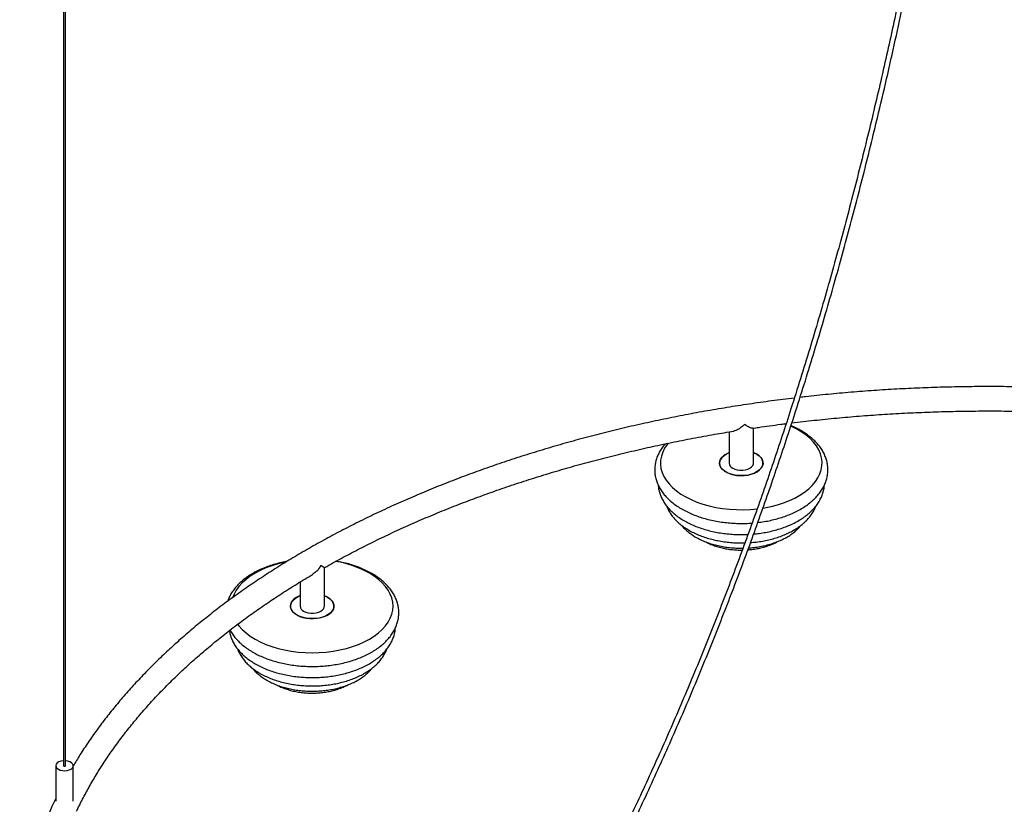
# Paper-space layout '_Isométrica' of a CAD drawing. Header units: millimetres. Extents: x -1454 to -292, y -678 to 811.
# Tile 2 of 5: x -1430 to -864, y -210 to 240. Entities that reach past the tile are written whole.
import ezdxf

# ---------------------------------------------------------------- set-up
doc = ezdxf.new("R2010")
doc.units = ezdxf.units.MM

psp = doc.layouts.new('_Isométrica')

# ---------------------------------------------------------------- linework, layer by layer
at = {"color": 7, "linetype": 'Continuous', "lineweight": 25}
for p, q in [((-1404.52, 629.33), (-1404.52, -188.17)), ((-1403.52, -188.17), (-1403.52, 629.33)), ((-1008.11, -14.28), (-1008.11, 5.81)), ((-1022.11, 3.62), (-1022.11, -14.28)), ((-1254.67, -96.46), (-1254.67, -74.34)), ((-1268.67, -82.65), (-1268.67, -96.46)), ((-1409.02, -188.17), (-1409.02, -208.53)), ((-1399.02, -208.53), (-1399.02, -188.17))]:
    psp.add_line(p, q, dxfattribs=at)
at = {"color": 7, "linetype": 'Continuous', "lineweight": 25, "flags": 128}
for points in [[(-1002.66, -40.12), (-1001.87, -39.98), (-998.04, -39.22), (-994.34, -38.27), (-990.8, -37.13), (-987.44, -35.82), (-984.3, -34.35), (-981.39, -32.72), (-978.73, -30.95), (-976.35, -29.06), (-974.27, -27.05), (-972.5, -24.95), (-971.05, -22.76), (-969.94, -20.51), (-969.17, -18.22), (-968.75, -15.89), (-968.68, -13.55), (-968.97, -11.22), (-969.61, -8.91), (-970.59, -6.64), (-971.92, -4.43), (-973.57, -2.29), (-975.54, -0.25), (-977.81, 1.69), (-980.36, 3.51), (-983.18, 5.19), (-986.24, 6.72), (-986.65, 6.9)], [(-989.47, 8.07), (-989.52, 8.09), (-990.16, 8.33)], [(-1057.1, -2.81), (-1057.73, -3.62), (-1059.18, -5.8), (-1060.29, -8.05), (-1061.06, -10.35), (-1061.48, -12.68), (-1061.55, -15.02), (-1061.26, -17.35), (-1060.62, -19.66), (-1059.64, -21.93), (-1058.31, -24.14), (-1056.66, -26.27), (-1054.69, -28.32), (-1052.42, -30.26), (-1049.87, -32.07), (-1047.05, -33.75), (-1043.99, -35.29), (-1040.71, -36.66), (-1037.23, -37.86), (-1033.59, -38.89), (-1029.8, -39.72), (-1025.91, -40.36), (-1021.93, -40.81), (-1017.9, -41.05), (-1013.85, -41.09), (-1009.8, -40.92), (-1005.94, -40.57)], [(-1022.11, -8.3), (-1023.47, -8.92), (-1024.92, -9.81), (-1026.09, -10.83), (-1026.95, -11.95), (-1027.46, -13.14), (-1027.61, -14.36), (-1027.41, -15.58), (-1026.86, -16.76), (-1025.96, -17.87), (-1024.76, -18.88), (-1023.27, -19.75), (-1021.55, -20.47), (-1019.65, -21.01), (-1017.62, -21.35), (-1015.51, -21.5), (-1013.39, -21.43), (-1011.33, -21.16), (-1009.37, -20.69), (-1007.57, -20.04), (-1006, -19.22), (-1004.68, -18.26), (-1004.68, -18.26)], [(-1006.28, -9.18), (-1004.91, -10.12), (-1003.84, -11.17), (-1003.09, -12.32), (-1002.69, -13.52), (-1002.64, -14.74), (-1002.95, -15.95), (-1003.62, -17.12), (-1004.61, -18.2), (-1005.91, -19.16), (-1007.47, -19.99), (-1009.25, -20.66), (-1011.2, -21.14), (-1013.26, -21.42), (-1015.38, -21.5), (-1017.49, -21.37), (-1019.53, -21.03), (-1021.44, -20.51), (-1023.17, -19.8), (-1024.67, -18.93), (-1025.9, -17.94), (-1026.81, -16.83), (-1027.39, -15.65), (-1027.61, -14.44), (-1027.48, -13.21), (-1026.99, -12.02), (-1026.15, -10.9), (-1025, -9.87), (-1023.57, -8.97), (-1022.11, -8.3)], [(-1004.68, -18.26), (-1003.67, -17.18), (-1002.99, -16.03), (-1002.65, -14.82), (-1002.67, -13.59), (-1003.05, -12.39), (-1003.78, -11.24), (-1004.83, -10.18), (-1006.18, -9.23), (-1007.79, -8.44), (-1008.11, -8.3)], [(-1008.11, -8.3), (-1007.9, -8.39), (-1006.28, -9.18)], [(-1020.06, -17.14), (-1018.84, -17.7), (-1017.43, -18.1), (-1015.9, -18.3), (-1014.33, -18.3), (-1012.8, -18.1), (-1011.39, -17.7), (-1010.17, -17.14), (-1009.19, -16.43), (-1008.51, -15.62), (-1008.16, -14.74), (-1008.11, -14.28)], [(-1276.91, -71.13), (-1277.56, -71.26), (-1281.3, -72.16), (-1284.9, -73.24), (-1288.32, -74.5), (-1291.53, -75.92), (-1294.52, -77.5), (-1297.26, -79.22), (-1299.72, -81.08), (-1301.9, -83.05), (-1303.77, -85.13), (-1305.32, -87.29), (-1306.54, -89.52), (-1307.29, -91.4)], [(-1304.51, -106.82), (-1303.77, -107.79), (-1301.9, -109.87), (-1299.72, -111.84), (-1297.26, -113.7), (-1294.52, -115.42), (-1291.53, -117), (-1288.32, -118.43), (-1284.9, -119.68), (-1281.3, -120.76), (-1277.56, -121.66), (-1273.7, -122.36), (-1269.74, -122.87), (-1265.72, -123.17), (-1261.67, -123.27), (-1257.62, -123.17), (-1253.61, -122.87), (-1249.65, -122.36), (-1245.79, -121.66), (-1242.04, -120.76), (-1238.45, -119.68), (-1235.03, -118.43), (-1231.82, -117), (-1228.83, -115.42), (-1226.09, -113.7), (-1223.62, -111.84), (-1221.45, -109.87), (-1219.58, -107.79), (-1218.03, -105.63), (-1216.81, -103.4), (-1215.93, -101.12), (-1215.4, -98.8), (-1215.22, -96.46), (-1215.4, -94.12), (-1215.93, -91.8), (-1216.81, -89.52), (-1218.03, -87.29), (-1219.58, -85.13), (-1221.45, -83.05), (-1223.62, -81.08), (-1226.09, -79.22), (-1228.83, -77.5), (-1228.83, -77.5)], [(-1252.83, -91.36), (-1251.47, -92.29), (-1250.39, -93.35), (-1249.65, -94.49), (-1249.24, -95.7), (-1249.2, -96.92), (-1249.51, -98.13), (-1250.18, -99.29), (-1251.17, -100.37), (-1252.47, -101.34), (-1254.03, -102.17), (-1255.81, -102.83), (-1257.76, -103.31), (-1259.82, -103.6), (-1261.94, -103.67), (-1264.05, -103.55), (-1266.09, -103.21), (-1268, -102.68), (-1269.73, -101.98), (-1271.23, -101.11), (-1272.45, -100.11), (-1273.37, -99.01), (-1273.95, -97.83), (-1274.17, -96.61), (-1274.04, -95.39), (-1273.54, -94.2), (-1272.71, -93.08), (-1271.56, -92.05), (-1270.13, -91.15), (-1268.67, -90.48)], [(-1268.67, -90.48), (-1269.32, -90.75), (-1270.88, -91.58), (-1272.18, -92.55), (-1273.17, -93.63), (-1273.83, -94.79), (-1274.15, -96), (-1274.1, -97.22), (-1273.7, -98.43), (-1272.95, -99.57), (-1271.88, -100.63), (-1270.51, -101.56)], [(-1270.51, -101.56), (-1268.89, -102.35), (-1267.06, -102.97), (-1265.08, -103.4), (-1263, -103.64), (-1260.88, -103.66), (-1258.78, -103.48), (-1256.77, -103.1), (-1254.89, -102.52), (-1253.22, -101.77), (-1251.78, -100.87), (-1250.63, -99.85), (-1249.8, -98.72), (-1249.31, -97.53), (-1249.18, -96.31), (-1249.4, -95.09), (-1249.98, -93.91), (-1250.89, -92.81), (-1252.12, -91.81), (-1253.62, -90.94), (-1254.67, -90.48)], [(-1254.67, -90.48), (-1254.46, -90.57), (-1252.83, -91.36)], [(-1266.62, -99.32), (-1265.4, -99.88), (-1263.99, -100.27), (-1262.46, -100.48), (-1260.89, -100.48), (-1259.36, -100.27), (-1257.95, -99.88), (-1256.72, -99.32), (-1255.75, -98.61), (-1255.07, -97.8), (-1254.72, -96.91), (-1254.67, -96.46)], [(-1404.52, -185.3), (-1404.87, -185.33), (-1406.17, -185.56), (-1407.31, -185.99), (-1408.2, -186.59), (-1408.79, -187.3), (-1409.02, -188.07), (-1408.88, -188.85), (-1408.38, -189.58), (-1407.56, -190.21)], [(-1407.56, -190.21), (-1406.47, -190.69), (-1405.21, -190.97), (-1403.85, -191.05), (-1402.51, -190.92), (-1401.28, -190.58), (-1400.26, -190.07), (-1399.51, -189.41), (-1399.1, -188.66), (-1399.05, -187.87), (-1399.37, -187.11), (-1400.04, -186.43), (-1401, -185.87), (-1402.19, -185.48), (-1403.51, -185.3), (-1403.52, -185.3)], [(-1404.52, -188.17), (-1404.49, -188.28), (-1404.38, -188.37)], [(-1404.38, -188.37), (-1404.22, -188.44), (-1404.02, -188.46), (-1403.83, -188.44), (-1403.67, -188.37), (-1403.56, -188.28), (-1403.52, -188.17)]]:
    psp.add_lwpolyline(points, dxfattribs=at)
at = {"color": 7, "linetype": 'Continuous', "lineweight": 25}
for centre, radius, start, end in [((-1018.69, -13.99), 3.44, 184.9193, 246.4008), ((-1257.79, -129.86), 59.83, 61.0541, 80.8101), ((-1265.25, -96.17), 3.44, 184.9193, 246.4008)]:
    psp.add_arc(centre, radius, start, end, dxfattribs=at)
for points, knots in [([(-878.6, 528.15), (-878.63, 527.98), (-878.82, 526.48), (-879.5, 521.22), (-880.67, 512.36), (-881.98, 502.58), (-883.11, 494.29), (-884.04, 487.52), (-885, 480.69), (-885.98, 473.73), (-886.97, 466.76), (-888.26, 457.84), (-889.95, 446.38), (-892.1, 432.07), (-894.42, 417.13), (-896.78, 402.25), (-900.75, 377.96), (-906.6, 343.98), (-914.77, 300.13), (-922.97, 259.52), (-931.07, 222.2), (-938.9, 188.23), (-947.25, 154.16), (-956.16, 119.98), (-965.64, 85.71), (-975.72, 51.37), (-986.06, 18.22), (-996.58, -13.7), (-1007.24, -44.38), (-1018.46, -75.05), (-1030.25, -105.69), (-1042.57, -136.08), (-1055.39, -166.2), (-1068.73, -196.02), (-1082.66, -225.68), (-1097.28, -255.35), (-1112.59, -284.96), (-1128.6, -314.49), (-1145.22, -343.7), (-1162.42, -372.57), (-1178.61, -398.51), (-1193.62, -421.63), (-1207.28, -442), (-1219.65, -459.84), (-1230.52, -475.1), (-1237.53, -484.74), (-1242.37, -491.32), (-1245.29, -495.26), (-1248.79, -499.94), (-1252.9, -505.41), (-1256.27, -509.86), (-1258.27, -512.46), (-1258.68, -513)], [0, 0, 0, 0, 0.000507, 0.004398, 0.015357, 0.026381, 0.032943, 0.039505, 0.046093, 0.05284, 0.059762, 0.066338, 0.078771, 0.093026, 0.107815, 0.121986, 0.136045, 0.177887, 0.219728, 0.261569, 0.29359, 0.32561, 0.35763, 0.389649, 0.421668, 0.453686, 0.485704, 0.514229, 0.542753, 0.571277, 0.5998, 0.628323, 0.656336, 0.684349, 0.712361, 0.740373, 0.768894, 0.797415, 0.825935, 0.854455, 0.882974, 0.903889, 0.924803, 0.945718, 0.959519, 0.97294, 0.976411, 0.980568, 0.985591, 0.991486, 0.99826, 1, 1, 1, 1]), ([(-1256.06, -514.5), (-1255.75, -514.1), (-1253.85, -511.64), (-1250.61, -507.35), (-1246.51, -501.9), (-1243.02, -497.23), (-1240.11, -493.3), (-1237.57, -489.85), (-1233.78, -484.69), (-1228.56, -477.49), (-1220.17, -465.76), (-1210.1, -451.37), (-1197.76, -433.25), (-1184.92, -413.83), (-1171.66, -393.08), (-1157.23, -369.74), (-1141.77, -343.73), (-1125.45, -314.98), (-1109.72, -285.94), (-1094.48, -256.46), (-1079.76, -226.58), (-1065.57, -196.32), (-1052, -165.92), (-1039.03, -135.38), (-1026.74, -104.95), (-1015.1, -74.63), (-1004.09, -44.46), (-993.62, -14.29), (-983.21, 17.29), (-972.93, 50.25), (-962.84, 84.57), (-953.36, 118.81), (-944.46, 152.97), (-935.24, 190.54), (-925.89, 231.47), (-916.55, 275.7), (-908.44, 317.37), (-901.36, 356.53), (-896.76, 383.72), (-893.89, 401.4), (-892.57, 409.66), (-891.24, 418.05), (-889.92, 426.58), (-888.61, 435.1), (-887.38, 443.27), (-886.25, 450.92), (-885.14, 458.5), (-883.99, 466.42), (-882.8, 474.74), (-881.63, 483.09), (-880.49, 491.28), (-879.38, 499.41), (-878.09, 508.99), (-876.83, 518.52), (-875.95, 525.33), (-875.6, 527.98)], [0, 0, 0, 0, 0.001317, 0.008036, 0.013894, 0.018899, 0.023055, 0.026508, 0.029921, 0.039535, 0.049371, 0.066943, 0.084515, 0.105434, 0.126354, 0.147273, 0.17529, 0.203306, 0.231323, 0.259341, 0.287868, 0.316396, 0.344923, 0.373452, 0.40198, 0.43, 0.458019, 0.486039, 0.51406, 0.546013, 0.577966, 0.60992, 0.641874, 0.673828, 0.715673, 0.757517, 0.799362, 0.834512, 0.869662, 0.877553, 0.885446, 0.893493, 0.901795, 0.910089, 0.91814, 0.925424, 0.932275, 0.940101, 0.948403, 0.956449, 0.96434, 0.97223, 0.98012, 0.992255, 1, 1, 1, 1]), ([(-730.91, 18.99), (-734.4, 19.52), (-742.17, 20.69), (-754.3, 22.3), (-767.29, 23.85), (-780.35, 25.21), (-793.45, 26.4), (-806.6, 27.41), (-819.79, 28.23), (-833.01, 28.87), (-846.25, 29.33), (-859.5, 29.6), (-872.76, 29.7), (-886.02, 29.6), (-899.28, 29.33), (-912.52, 28.87), (-925.73, 28.23), (-938.92, 27.41), (-952.07, 26.4), (-965.17, 25.21), (-974.95, 24.22), (-980.34, 23.57), (-981.4, 23.44)], [0, 0, 0, 0, 0.042763, 0.095237, 0.147708, 0.200178, 0.252646, 0.305113, 0.357579, 0.410043, 0.462507, 0.514971, 0.567434, 0.619898, 0.672361, 0.724825, 0.777289, 0.829754, 0.88222, 0.934688, 0.987157, 1, 1, 1, 1]), ([(-984.66, 23.05), (-986.85, 22.8), (-993.36, 22.03), (-1004.15, 20.57), (-1017, 18.67), (-1029.77, 16.59), (-1042.46, 14.33), (-1055.04, 11.89), (-1067.53, 9.29), (-1079.9, 6.51), (-1092.16, 3.56), (-1104.3, 0.44), (-1116.3, -2.85), (-1128.17, -6.3), (-1139.89, -9.92), (-1151.46, -13.69), (-1162.88, -17.63), (-1174.13, -21.73), (-1185.21, -25.98), (-1196.12, -30.38), (-1206.84, -34.94), (-1217.37, -39.64), (-1227.72, -44.49), (-1237.86, -49.48), (-1247.79, -54.62), (-1257.51, -59.89), (-1267.02, -65.29), (-1276.3, -70.83), (-1285.35, -76.5), (-1294.17, -82.29), (-1302.75, -88.21), (-1311.09, -94.25), (-1319.18, -100.4), (-1327.01, -106.66), (-1334.59, -113.04), (-1341.9, -119.52), (-1348.95, -126.1), (-1355.72, -132.79), (-1362.22, -139.56), (-1368.45, -146.43), (-1374.38, -153.38), (-1380.03, -160.42), (-1385.39, -167.53), (-1390.46, -174.72), (-1395.02, -181.63), (-1397.76, -186.18), (-1399.02, -188.28)], [0, 0, 0, 0, 0.011617, 0.034662, 0.057709, 0.080757, 0.103805, 0.126855, 0.149907, 0.172959, 0.196013, 0.219069, 0.242126, 0.265185, 0.288245, 0.311308, 0.334372, 0.357438, 0.380506, 0.403576, 0.426648, 0.449722, 0.472798, 0.495875, 0.518955, 0.542035, 0.565118, 0.588201, 0.611286, 0.634371, 0.657456, 0.680541, 0.703625, 0.726707, 0.749787, 0.772864, 0.795938, 0.819006, 0.842069, 0.865124, 0.888171, 0.911208, 0.934234, 0.957248, 0.980249, 1, 1, 1, 1]), ([(-986.1, 8.78), (-983.95, 9.04), (-977.53, 9.84), (-966.78, 10.98), (-953.85, 12.2), (-940.87, 13.23), (-927.86, 14.09), (-914.81, 14.76), (-901.74, 15.25), (-888.65, 15.56), (-875.55, 15.69), (-862.45, 15.64), (-849.35, 15.41), (-836.27, 14.99), (-823.21, 14.39), (-810.18, 13.62), (-797.19, 12.66), (-784.24, 11.52), (-771.34, 10.21), (-758.5, 8.71), (-747.01, 7.23), (-739.82, 6.16), (-736.87, 5.72)], [0, 0, 0, 0, 0.026251, 0.078322, 0.130395, 0.182469, 0.234544, 0.286621, 0.338698, 0.390776, 0.442855, 0.494933, 0.547012, 0.59909, 0.651167, 0.703244, 0.75532, 0.807394, 0.859467, 0.911538, 0.963608, 1, 1, 1, 1]), ([(-1013.3, 7.94), (-1013.31, 7.94), (-1013.82, 7.42), (-1014.91, 6.43), (-1016.77, 5.1), (-1018.37, 4.22), (-1019.23, 4.16), (-1019.41, 4.15)], [0, 0, 0, 0, 0.001949, 0.265494, 0.536767, 0.904932, 1, 1, 1, 1]), ([(-1008.67, 5.82), (-1008.89, 5.8), (-1009.32, 5.76), (-1010.34, 6.17), (-1011.62, 6.83), (-1012.66, 7.5), (-1013.3, 7.94), (-1013.3, 7.94)], [0, 0, 0, 0, 0.232151, 0.449482, 0.672942, 0.998054, 1, 1, 1, 1]), ([(-1008.66, 5.73), (-1007.5, 5.9), (-1002.13, 6.72), (-995.7, 7.61), (-990.41, 8.25), (-989.39, 8.37)], [0, 0, 0, 0, 0.180987, 0.842159, 1, 1, 1, 1]), ([(-974.48, -36.12), (-974.06, -35.75), (-972.88, -34.68), (-971.13, -32.82), (-969.35, -30.51), (-967.89, -28.11), (-966.75, -25.63), (-965.94, -23.12), (-965.46, -20.59), (-965.31, -18.05), (-965.48, -15.54), (-965.96, -13.06), (-966.75, -10.62), (-967.84, -8.24), (-969.23, -5.93), (-970.91, -3.69), (-972.89, -1.54), (-975.15, 0.5), (-977.67, 2.43), (-980.44, 4.21), (-983.4, 5.84), (-985.54, 6.8), (-986.6, 7.27)], [0, 0, 0, 0, 0.028803, 0.082035, 0.13494, 0.187182, 0.238594, 0.289114, 0.338816, 0.387899, 0.436647, 0.485329, 0.534216, 0.583596, 0.633674, 0.684548, 0.736201, 0.788517, 0.841323, 0.894436, 0.947699, 1, 1, 1, 1]), ([(-1254.71, -74.43), (-1254.24, -74.16), (-1250.71, -72.12), (-1243.9, -68.42), (-1234.27, -63.36), (-1224.4, -58.44), (-1214.34, -53.65), (-1204.07, -49.01), (-1193.61, -44.51), (-1182.96, -40.15), (-1172.14, -35.94), (-1161.13, -31.87), (-1149.96, -27.96), (-1138.63, -24.21), (-1127.14, -20.61), (-1115.5, -17.18), (-1103.72, -13.9), (-1091.8, -10.79), (-1079.76, -7.84), (-1067.6, -5.06), (-1055.32, -2.45), (-1042.93, -0.01), (-1030.96, 2.18), (-1023.08, 3.47), (-1019.4, 4.07)], [0, 0, 0, 0, 0.007211, 0.054732, 0.102255, 0.149782, 0.197311, 0.244843, 0.292379, 0.339918, 0.387461, 0.435008, 0.482559, 0.530114, 0.577672, 0.625234, 0.6728, 0.720369, 0.767941, 0.815517, 0.863095, 0.910677, 0.958261, 1, 1, 1, 1]), ([(-1058.86, -3.23), (-1058.9, -3.28), (-1059.63, -4.05), (-1060.8, -5.66), (-1062.3, -8.05), (-1063.45, -10.52), (-1064.27, -13.03), (-1064.76, -15.56), (-1064.92, -18.1), (-1064.77, -20.61), (-1064.3, -23.1), (-1063.52, -25.53), (-1062.44, -27.91), (-1061.06, -30.23), (-1059.39, -32.47), (-1057.42, -34.63), (-1055.18, -36.67), (-1052.66, -38.6), (-1049.9, -40.39), (-1046.92, -42.03), (-1043.73, -43.52), (-1040.37, -44.83), (-1036.85, -45.98), (-1033.2, -46.94), (-1029.43, -47.72), (-1025.59, -48.32), (-1021.68, -48.73), (-1017.73, -48.95), (-1013.77, -48.97), (-1010.82, -48.89), (-1009.22, -48.74), (-1008.92, -48.71)], [0, 0, 0, 0, 0.002315, 0.039827, 0.076873, 0.113334, 0.149163, 0.184409, 0.219209, 0.253764, 0.288264, 0.322903, 0.357884, 0.393355, 0.429389, 0.465977, 0.503039, 0.540454, 0.578091, 0.615837, 0.653603, 0.691333, 0.729005, 0.766615, 0.804164, 0.841662, 0.87912, 0.916552, 0.953973, 0.991397, 1, 1, 1, 1]), ([(-1062.83, -26.93), (-1062.82, -27.26), (-1062.77, -28.41), (-1062.37, -30.35), (-1061.63, -32.75), (-1060.57, -35.09), (-1059.22, -37.37), (-1057.57, -39.57), (-1055.63, -41.68), (-1053.4, -43.68), (-1050.92, -45.56), (-1048.18, -47.31), (-1045.23, -48.9), (-1042.07, -50.33), (-1038.75, -51.59), (-1035.27, -52.68), (-1031.66, -53.59), (-1027.95, -54.32), (-1024.17, -54.85), (-1020.32, -55.21), (-1016.45, -55.36), (-1013.43, -55.36), (-1011.72, -55.26), (-1011.3, -55.23)], [0, 0, 0, 0, 0.018799, 0.066223, 0.113822, 0.161897, 0.210668, 0.260249, 0.31063, 0.361697, 0.413271, 0.465162, 0.517204, 0.569265, 0.621268, 0.673188, 0.725015, 0.776756, 0.828427, 0.880044, 0.931629, 0.983205, 1, 1, 1, 1]), ([(-1008.03, -55.01), (-1006.98, -54.91), (-1004.64, -54.68), (-1001.1, -54.1), (-997.42, -53.33), (-993.85, -52.36), (-990.42, -51.22), (-987.14, -49.9), (-984.03, -48.41), (-981.13, -46.75), (-978.47, -44.96), (-976.42, -43.32), (-974.54, -41.59), (-972.82, -39.76), (-971.09, -37.49), (-969.66, -35.11), (-968.56, -32.68), (-967.82, -30.2), (-967.43, -28.27), (-967.4, -27.17), (-967.39, -26.91)], [0, 0, 0, 0, 0.049827, 0.110246, 0.170751, 0.23137, 0.292126, 0.353037, 0.41411, 0.475335, 0.536671, 0.595991, 0.628949, 0.689769, 0.750187, 0.809793, 0.868392, 0.925924, 0.982497, 1, 1, 1, 1]), ([(-1057.93, -39), (-1057.91, -39.07), (-1057.66, -39.92), (-1056.88, -41.49), (-1055.59, -43.69), (-1053.98, -45.8), (-1052.08, -47.82), (-1049.91, -49.73), (-1047.47, -51.51), (-1044.79, -53.16), (-1041.89, -54.65), (-1038.8, -55.97), (-1035.55, -57.13), (-1032.15, -58.1), (-1028.64, -58.89), (-1025.04, -59.5), (-1021.37, -59.92), (-1017.67, -60.13), (-1014.89, -60.19), (-1013.37, -60.12), (-1013.09, -60.11)], [0, 0, 0, 0, 0.005243, 0.062595, 0.120838, 0.180139, 0.240496, 0.301759, 0.363685, 0.426011, 0.488517, 0.551019, 0.613433, 0.67573, 0.737905, 0.799973, 0.861957, 0.923885, 0.985788, 1, 1, 1, 1]), ([(-1009.83, -59.95), (-1008.74, -59.86), (-1006.4, -59.66), (-1002.91, -59.13), (-999.36, -58.42), (-995.93, -57.51), (-992.62, -56.42), (-989.46, -55.16), (-986.47, -53.72), (-983.69, -52.12), (-981.3, -50.47), (-979.47, -48.99), (-977.79, -47.44), (-976.14, -45.67), (-974.49, -43.45), (-973.17, -41.23), (-972.57, -39.7), (-972.29, -38.98)], [0, 0, 0, 0, 0.0629715, 0.1335386, 0.2042149, 0.275037, 0.3460384, 0.4172454, 0.4886695, 0.5602956, 0.6320643, 0.6888624, 0.7275104, 0.7985835, 0.869112, 0.9385505, 1, 1, 1, 1]), ([(-1005.62, -48.4), (-1004.42, -48.25), (-1001.93, -47.93), (-998.23, -47.21), (-994.54, -46.31), (-990.98, -45.22), (-987.56, -43.96), (-984.31, -42.52), (-981.24, -40.92), (-978.38, -39.16), (-976.15, -37.54), (-974.91, -36.49), (-974.48, -36.12)], [0, 0, 0, 0, 0.097125, 0.202038, 0.307118, 0.412405, 0.517933, 0.623722, 0.729771, 0.836043, 0.942431, 1, 1, 1, 1]), ([(-1049.33, -50.1), (-1049.12, -50.37), (-1048.39, -51.32), (-1046.87, -52.82), (-1044.77, -54.59), (-1042.39, -56.22), (-1039.78, -57.71), (-1036.97, -59.03), (-1033.98, -60.18), (-1030.84, -61.15), (-1027.58, -61.94), (-1024.22, -62.54), (-1020.8, -62.95), (-1017.45, -63.17), (-1015.25, -63.16), (-1014.21, -63.16)], [0, 0, 0, 0, 0.031824, 0.110903, 0.191351, 0.272773, 0.354749, 0.436924, 0.51903, 0.600973, 0.682727, 0.764306, 0.845744, 0.927089, 1, 1, 1, 1]), ([(-1010.96, -63.02), (-1010.76, -63.02), (-1009.41, -62.96), (-1006.93, -62.66), (-1003.55, -62.12), (-1000.27, -61.38), (-997.09, -60.46), (-994.05, -59.36), (-991.18, -58.07), (-988.49, -56.62), (-986.05, -55.02), (-984.18, -53.54), (-982.49, -51.96), (-981.45, -50.9), (-980.9, -50.13), (-980.86, -50.08)], [0, 0, 0, 0, 0.015418, 0.107613, 0.199936, 0.292453, 0.385227, 0.478313, 0.571746, 0.665524, 0.759577, 0.848783, 0.899679, 0.992661, 1, 1, 1, 1]), ([(-1035.74, -59.46), (-1035.73, -59.47), (-1034.95, -59.94), (-1033.21, -60.73), (-1030.53, -61.81), (-1027.67, -62.69), (-1024.7, -63.39), (-1021.65, -63.89), (-1018.53, -64.19), (-1016.17, -64.31), (-1014.86, -64.27), (-1014.61, -64.26)], [0, 0, 0, 0, 0.000986, 0.1395285, 0.2781539, 0.4164864, 0.5544222, 0.6919839, 0.8292616, 0.9663791, 1, 1, 1, 1]), ([(-1011.36, -64.12), (-1010.61, -64.06), (-1008.81, -63.92), (-1006.04, -63.48), (-1003.05, -62.82), (-1000.17, -61.97), (-997.44, -60.92), (-995.6, -60.1), (-994.73, -59.58), (-994.64, -59.53)], [0, 0, 0, 0, 0.122443, 0.293053, 0.464136, 0.635875, 0.808425, 0.981875, 1, 1, 1, 1]), ([(-1276.15, -70.79), (-1276.58, -70.86), (-1278.28, -71.15), (-1281.17, -71.84), (-1284.78, -72.87), (-1288.24, -74.08), (-1291.55, -75.46), (-1294.67, -77.01), (-1297.59, -78.73), (-1300.29, -80.6), (-1302.74, -82.62), (-1304.92, -84.77), (-1306.82, -87.05), (-1308.39, -89.42), (-1309.57, -91.65), (-1310.08, -93.11), (-1310.29, -93.72)], [0, 0, 0, 0, 0.02585, 0.102343, 0.17898, 0.255784, 0.332776, 0.409961, 0.487318, 0.564794, 0.64223, 0.719414, 0.796066, 0.871873, 0.946555, 1, 1, 1, 1]), ([(-1295.82, -122.9), (-1295.29, -123.2), (-1293.78, -124.05), (-1291.12, -125.33), (-1287.8, -126.69), (-1284.32, -127.88), (-1280.7, -128.89), (-1276.96, -129.72), (-1273.13, -130.36), (-1269.24, -130.82), (-1265.3, -131.09), (-1261.34, -131.17), (-1257.38, -131.06), (-1253.44, -130.76), (-1249.56, -130.27), (-1245.75, -129.59), (-1242.03, -128.73), (-1238.43, -127.69), (-1234.98, -126.47), (-1231.68, -125.08), (-1228.56, -123.53), (-1225.65, -121.8), (-1222.96, -119.93), (-1220.52, -117.9), (-1218.35, -115.74), (-1216.47, -113.47), (-1214.89, -111.09), (-1213.65, -108.64), (-1212.73, -106.13), (-1212.14, -103.6), (-1211.88, -101.07), (-1211.94, -98.55), (-1212.32, -96.05), (-1213.01, -93.6), (-1214, -91.2), (-1215.29, -88.87), (-1216.88, -86.6), (-1218.76, -84.42), (-1220.92, -82.34), (-1223.36, -80.38), (-1226.05, -78.54), (-1228.97, -76.86), (-1232.1, -75.33), (-1235.42, -73.96), (-1238.89, -72.76), (-1242.51, -71.76), (-1245.53, -71.05), (-1247.37, -70.75), (-1247.92, -70.66)], [0, 0, 0, 0, 0.012099, 0.034767, 0.057408, 0.080017, 0.102588, 0.125122, 0.147624, 0.1701, 0.192558, 0.215007, 0.237456, 0.259912, 0.282383, 0.304879, 0.327408, 0.34998, 0.372602, 0.395279, 0.418012, 0.440797, 0.463615, 0.486419, 0.509146, 0.531713, 0.554027, 0.576008, 0.597612, 0.618852, 0.639795, 0.660554, 0.681252, 0.701993, 0.722906, 0.744092, 0.765608, 0.787462, 0.809619, 0.832009, 0.854556, 0.877186, 0.899843, 0.922485, 0.945095, 0.967668, 0.990203, 1, 1, 1, 1]), ([(-1256.72, -73.19), (-1256.73, -73.19), (-1257.11, -73.85), (-1257.96, -75.13), (-1259.55, -76.97), (-1260.89, -77.86), (-1261.61, -78.33)], [0, 0, 0, 0, 0.0022922, 0.3122122, 0.6312204, 1, 1, 1, 1]), ([(-1254.75, -74.35), (-1254.73, -74.36), (-1254.65, -74.4), (-1254.97, -74.22), (-1255.57, -73.87), (-1256.25, -73.46), (-1256.72, -73.19), (-1256.72, -73.19)], [0, 0, 0, 0, 0.102613, 0.356608, 0.617767, 0.997726, 1, 1, 1, 1]), ([(-1397.05, -214.3), (-1396.95, -214.09), (-1395.77, -211.48), (-1393.22, -206.51), (-1389.37, -199.39), (-1385.19, -192.33), (-1380.72, -185.32), (-1375.95, -178.38), (-1370.9, -171.51), (-1365.56, -164.71), (-1359.94, -157.98), (-1354.03, -151.33), (-1347.85, -144.76), (-1341.39, -138.27), (-1334.66, -131.88), (-1327.66, -125.57), (-1320.4, -119.37), (-1312.88, -113.26), (-1305.11, -107.26), (-1297.08, -101.36), (-1288.81, -95.57), (-1280.3, -89.9), (-1271.53, -84.35), (-1265.28, -80.52), (-1261.89, -78.57), (-1261.57, -78.39)], [0, 0, 0, 0, 0.004047, 0.051504, 0.098917, 0.146289, 0.193623, 0.240921, 0.288187, 0.335423, 0.382633, 0.429819, 0.476986, 0.524135, 0.571269, 0.618391, 0.665504, 0.712608, 0.759707, 0.806801, 0.853893, 0.900982, 0.948071, 0.99516, 1, 1, 1, 1]), ([(-1309.27, -110.52), (-1309.14, -111.29), (-1308.86, -112.88), (-1308.06, -115.23), (-1306.98, -117.57), (-1305.58, -119.83), (-1303.89, -122.02), (-1301.91, -124.12), (-1299.66, -126.11), (-1297.17, -127.95), (-1294.87, -129.39), (-1292.43, -130.74), (-1289.82, -132), (-1286.55, -133.33), (-1283.13, -134.48), (-1279.56, -135.45), (-1275.89, -136.25), (-1272.13, -136.85), (-1268.3, -137.27), (-1264.43, -137.51), (-1260.55, -137.55), (-1256.67, -137.39), (-1252.83, -137.05), (-1249.04, -136.53), (-1245.32, -135.81), (-1241.71, -134.91), (-1238.23, -133.84), (-1234.89, -132.58), (-1231.72, -131.15), (-1228.73, -129.56), (-1225.96, -127.8), (-1223.42, -125.89), (-1221.14, -123.84), (-1219.14, -121.66), (-1217.44, -119.36), (-1216.06, -116.98), (-1215, -114.54), (-1214.31, -112.06), (-1213.96, -110.24), (-1213.94, -109.25), (-1213.94, -109.1)], [0, 0, 0, 0, 0.024068, 0.049527, 0.075257, 0.101371, 0.12792, 0.154893, 0.18222, 0.209806, 0.236648, 0.251518, 0.279355, 0.307157, 0.334917, 0.362629, 0.390292, 0.417915, 0.445505, 0.473075, 0.500634, 0.528196, 0.555769, 0.583365, 0.610996, 0.638674, 0.666412, 0.694218, 0.722097, 0.750049, 0.77806, 0.806094, 0.834076, 0.86191, 0.889476, 0.916658, 0.943372, 0.9696, 0.995401, 1, 1, 1, 1]), ([(-1308.85, -110.2), (-1308.6, -110.67), (-1307.93, -111.95), (-1306.53, -113.92), (-1304.67, -116.1), (-1302.51, -118.19), (-1300.08, -120.15), (-1297.82, -121.71), (-1296.34, -122.59), (-1295.82, -122.9)], [0, 0, 0, 0, 0.095172, 0.253777, 0.414886, 0.578238, 0.743338, 0.909609, 1, 1, 1, 1]), ([(-1304.49, -121.17), (-1304.45, -121.29), (-1304.18, -122.19), (-1303.37, -123.8), (-1302.06, -125.99), (-1300.43, -128.09), (-1298.52, -130.11), (-1296.33, -132.01), (-1294.05, -133.67), (-1291.98, -134.95), (-1289.79, -136.15), (-1287.28, -137.36), (-1284.12, -138.62), (-1280.81, -139.7), (-1277.37, -140.61), (-1273.82, -141.32), (-1270.19, -141.86), (-1266.5, -142.2), (-1262.78, -142.35), (-1259.06, -142.31), (-1255.35, -142.09), (-1251.68, -141.67), (-1248.09, -141.06), (-1244.58, -140.26), (-1241.19, -139.29), (-1237.93, -138.13), (-1234.84, -136.8), (-1231.93, -135.3), (-1229.23, -133.63), (-1226.75, -131.8), (-1224.53, -129.83), (-1222.59, -127.72), (-1220.96, -125.5), (-1219.7, -123.33), (-1219.13, -121.87), (-1218.88, -121.22)], [0, 0, 0, 0, 0.004461, 0.034177, 0.064361, 0.095096, 0.126375, 0.158117, 0.190193, 0.215739, 0.233073, 0.265465, 0.29781, 0.330101, 0.36233, 0.394497, 0.426613, 0.458692, 0.490747, 0.522796, 0.554853, 0.586933, 0.619052, 0.651227, 0.683474, 0.715808, 0.748239, 0.780768, 0.813381, 0.846035, 0.87863, 0.911038, 0.943098, 0.974653, 1, 1, 1, 1]), ([(-1295.95, -132.24), (-1295.44, -132.84), (-1294.38, -134.1), (-1292.44, -135.87), (-1290.24, -137.54), (-1288.19, -138.84), (-1285.99, -140.04), (-1283.61, -141.17), (-1280.63, -142.33), (-1277.49, -143.3), (-1274.24, -144.1), (-1270.88, -144.7), (-1267.46, -145.12), (-1263.99, -145.34), (-1260.51, -145.37), (-1257.03, -145.21), (-1253.59, -144.86), (-1250.21, -144.32), (-1246.92, -143.59), (-1243.74, -142.67), (-1240.7, -141.57), (-1237.82, -140.29), (-1235.12, -138.84), (-1232.63, -137.22), (-1230.4, -135.43), (-1228.66, -133.78), (-1227.78, -132.68), (-1227.46, -132.27)], [0, 0, 0, 0, 0.03663, 0.077346, 0.11867, 0.158187, 0.18073, 0.222705, 0.264609, 0.306431, 0.348157, 0.389793, 0.431356, 0.472871, 0.514365, 0.555866, 0.597395, 0.638982, 0.680655, 0.722443, 0.76437, 0.806454, 0.848694, 0.891059, 0.933442, 0.975656, 1, 1, 1, 1]), ([(-1282.24, -141.66), (-1282.02, -141.79), (-1280.98, -142.36), (-1279, -143.25), (-1276.26, -144.27), (-1273.37, -145.09), (-1270.37, -145.73), (-1267.29, -146.18), (-1264.16, -146.43), (-1261.01, -146.48), (-1257.86, -146.35), (-1254.75, -146.01), (-1251.7, -145.49), (-1248.74, -144.77), (-1245.91, -143.86), (-1243.39, -142.86), (-1241.92, -142.08), (-1241.28, -141.74)], [0, 0, 0, 0, 0.020024, 0.091555, 0.162936, 0.234142, 0.305142, 0.375961, 0.44665, 0.517278, 0.587917, 0.658626, 0.729477, 0.800547, 0.87191, 0.943624, 1, 1, 1, 1]), ([(-1409.02, -206.94), (-1409.77, -208.5), (-1411.73, -212.55), (-1414.53, -219.14), (-1417.48, -226.72), (-1420.11, -234.33), (-1422.42, -241.98), (-1424.43, -249.66), (-1426.11, -257.36), (-1427.48, -265.08), (-1428.54, -272.81), (-1429.28, -280.56), (-1429.71, -288.31), (-1429.81, -296.07), (-1429.61, -303.82), (-1429.08, -311.57), (-1428.24, -319.3), (-1427.09, -327.03), (-1425.62, -334.73), (-1423.84, -342.41), (-1421.74, -350.07), (-1419.34, -357.7), (-1416.61, -365.28), (-1413.84, -372.26), (-1411.84, -376.68), (-1410.97, -378.61)], [0, 0, 0, 0, 0.027992, 0.072831, 0.117632, 0.162396, 0.207123, 0.251814, 0.296472, 0.3411, 0.385702, 0.430283, 0.474847, 0.5194, 0.563949, 0.608498, 0.653052, 0.697617, 0.742199, 0.786803, 0.831433, 0.876093, 0.920786, 0.965514, 1, 1, 1, 1])]:
    psp.add_open_spline(points, degree=3, knots=knots, dxfattribs=at)

doc.saveas('drawing.dxf')
